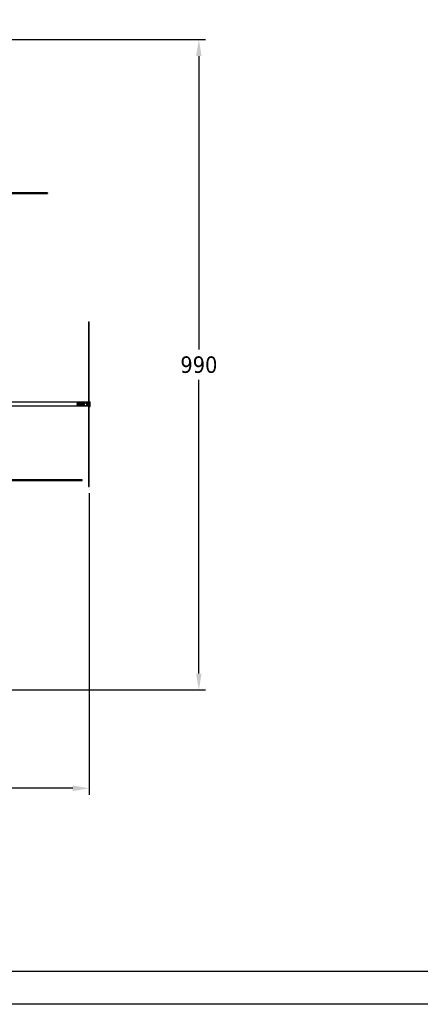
# Model space of a CAD drawing. Extents: x 355 to 4455, y -172 to 2698.
# Tile 8 of 16: x 1566 to 2175, y -172 to 1324. Entities that reach past the tile are written whole.
import ezdxf

# ---------------------------------------------------------------- set-up
doc = ezdxf.new("R2010")
doc.units = 0
doc.header["$LTSCALE"] = 10
doc.linetypes.add('DASHED', pattern=[0.2068, 0.1655, -0.0413])
for name, color, linetype in [('Nascosta (ISO)', 7, 'DASHED'), ('PROSPETTI', 7, 'Continuous'), ('Visibile (ISO)', 7, 'Continuous')]:
    doc.layers.add(name, color=color, linetype=linetype)
doc.styles.get("Standard").update_dxf_attribs({"font": 'TAHOMA.TTF'})
doc.dimstyles.get("Standard").update_dxf_attribs({"dimtxt": 0.18, "dimasz": 0.18, "dimexe": 0.18, "dimexo": 0.0625, "dimgap": 0.09, "dimtad": 0, "dimtih": 1, "dimtoh": 1, "dimdec": 4, "dimzin": 0, "dimdsep": 46, "dimtxsty": 'Standard', "dimcen": 0.09, "dimadec": 0, "dimazin": 0, "dimtfac": 1, "dimtdec": 4, "dimtofl": 0, "dimtmove": 0, "dimatfit": 3, "dimfxl": 0, "dimtolj": 1, "dimtzin": 0, "dimarcsym": 0})

# ---------------------------------------------------------------- blocks, each defined once
blk = doc.blocks.new('A3')
at = {"layer": 'PROSPETTI'}
for points in [[(-90.29, 286.83), (319.71, 286.83), (319.71, -0.17), (-90.29, -0.17)], [(-85.29, 281.83), (314.71, 281.83), (314.71, 4.83), (-85.29, 4.83)]]:
    blk.add_lwpolyline(points, close=True, dxfattribs=at)
blk = doc.blocks.new('*D14')
at = {"color": 0, "lineweight": -2}
for p, q in [((1302.1, 1293.6), (1848.6, 1293.6)), ((1838.6, 1268.6), (1838.6, 822.6)), ((1838.6, 330.6), (1838.6, 776.6)), ((1352.1, 305.6), (1848.6, 305.6))]:
    blk.add_line(p, q, dxfattribs=at)
at = {"color": 0}
for points in [[(1834.4, 1268.6), (1842.7, 1268.6), (1838.6, 1293.6)], [(1834.4, 330.6), (1842.7, 330.6), (1838.6, 305.6)]]:
    blk.add_solid(points, dxfattribs=at)
at = {"layer": 'DEFPOINTS', "color": 0}
for p in [(1292.1, 1293.6), (1342.1, 305.6), (1838.6, 305.6)]:
    blk.add_point(p, dxfattribs=at)
at = {"color": 0, "insert": (1838.6, 799.6), "char_height": 25, "attachment_point": 5}
blk.add_mtext('\\A1;990', dxfattribs=at)
blk = doc.blocks.new('*D15')
at = {"color": 0, "lineweight": -2}
for p, q in [((662.1, 724.6), (662.1, 146.3)), ((1672.1, 604.6), (1672.1, 146.3)), ((687.1, 156.3), (1122.2, 156.3)), ((1647.1, 156.3), (1212.1, 156.3))]:
    blk.add_line(p, q, dxfattribs=at)
at = {"color": 0}
for points in [[(687.1, 160.5), (687.1, 152.1), (662.1, 156.3)], [(1647.1, 160.5), (1647.1, 152.1), (1672.1, 156.3)]]:
    blk.add_solid(points, dxfattribs=at)
at = {"layer": 'DEFPOINTS', "color": 0}
for p in [(662.1, 734.6), (1672.1, 614.6), (662.1, 156.3)]:
    blk.add_point(p, dxfattribs=at)
at = {"color": 0, "insert": (1167.1, 156.3), "char_height": 25, "attachment_point": 5}
blk.add_mtext('\\A1;1010', dxfattribs=at)

msp = doc.modelspace()

# ---------------------------------------------------------------- linework, layer by layer
at = {"layer": 'Nascosta (ISO)', "ltscale": 0.190278}
for p, q in [((1671.1, 864.6), (1672.1, 864.6)), ((1659.9, 741.9), (1660.9, 741.9)), ((1659.9, 739.9), (1660.9, 739.9)), ((1660.9, 739.4), (1659.9, 739.4)), ((1659.9, 737.3), (1660.9, 737.3)), ((1671.1, 742.1), (1672.1, 742.1)), ((1671.1, 737.1), (1672.1, 737.1))]:
    msp.add_line(p, q, dxfattribs=at)
at = {"layer": 'Nascosta (ISO)', "ltscale": 0.268816}
for p, q in [((1653.6, 739.9), (1653.6, 740.7)), ((1653.6, 738.5), (1653.6, 739.4))]:
    msp.add_line(p, q, dxfattribs=at)
at = {"layer": 'Nascosta (ISO)', "ltscale": 0.138751}
for p, q in [((1653.6, 739.9), (1654, 739.9)), ((1654, 739.4), (1653.6, 739.4))]:
    msp.add_line(p, q, dxfattribs=at)
at = {"layer": 'Nascosta (ISO)', "ltscale": 1.115686}
for p, q in [((1654, 741.2), (1659.9, 741.9)), ((1654, 738.1), (1659.9, 737.3))]:
    msp.add_line(p, q, dxfattribs=at)
at = {"layer": 'Nascosta (ISO)', "ltscale": 1.115846}
for p, q in [((1654, 739.9), (1659.9, 739.9)), ((1659.9, 739.4), (1654, 739.4))]:
    msp.add_line(p, q, dxfattribs=at)
at = {"layer": 'Nascosta (ISO)', "ltscale": 0.640013}
for p, q in [((1659.9, 739.9), (1659.9, 741.9)), ((1659.9, 737.3), (1659.9, 739.4)), ((1660.9, 739.9), (1660.9, 741.9)), ((1660.9, 737.3), (1660.9, 739.4))]:
    msp.add_line(p, q, dxfattribs=at)
at = {"layer": 'Nascosta (ISO)', "ltscale": 0.14998}
for p, q in [((1660.9, 739.9), (1661.4, 739.9)), ((1661.4, 739.4), (1660.9, 739.4))]:
    msp.add_line(p, q, dxfattribs=at)
at = {"layer": 'Nascosta (ISO)', "ltscale": 0.603983}
for p, q in [((1661.4, 741.2), (1664.5, 741.2)), ((1661.4, 739.9), (1664.5, 739.9)), ((1664.5, 739.4), (1661.4, 739.4)), ((1661.4, 738), (1664.5, 738))]:
    msp.add_line(p, q, dxfattribs=at)
at = {"layer": 'Nascosta (ISO)', "ltscale": 0.703673}
for p, q in [((1664.5, 741.2), (1668.2, 741.7)), ((1664.5, 738), (1668.2, 737.6))]:
    msp.add_line(p, q, dxfattribs=at)
at = {"layer": 'Nascosta (ISO)', "ltscale": 0.430581}
for p, q in [((1664.5, 739.9), (1664.5, 741.2)), ((1664.5, 738), (1664.5, 739.4))]:
    msp.add_line(p, q, dxfattribs=at)
at = {"layer": 'Nascosta (ISO)', "ltscale": 0.014657}
for p, q in [((1664.5, 739.9), (1664.6, 739.9)), ((1664.6, 739.4), (1664.5, 739.4))]:
    msp.add_line(p, q, dxfattribs=at)
at = {"layer": 'Nascosta (ISO)', "ltscale": 0.095476}
msp.add_line((1664.6, 739.4), (1664.6, 739.9), dxfattribs=at)
at = {"layer": 'Nascosta (ISO)', "ltscale": 1.225982}
for p, q in [((1668.2, 737.6), (1668.2, 741.7)), ((1669.7, 737.6), (1669.7, 741.7))]:
    msp.add_line(p, q, dxfattribs=at)
at = {"layer": 'Nascosta (ISO)', "ltscale": 0.285466}
for p, q in [((1668.2, 741.7), (1669.7, 741.7)), ((1668.2, 737.6), (1669.7, 737.6))]:
    msp.add_line(p, q, dxfattribs=at)
at = {"layer": 'Nascosta (ISO)', "ltscale": 0.173181}
for p, q in [((1670.2, 741.2), (1671.1, 741.2)), ((1670.2, 738), (1671.1, 738))]:
    msp.add_line(p, q, dxfattribs=at)
at = {"layer": 'Nascosta (ISO)', "ltscale": 0.137304}
for centre, start, end in [((1654.1, 740.7), 97.2942, 180), ((1654.1, 738.5), 180, 262.7058)]:
    msp.add_arc(centre, 0.5, start, end, dxfattribs=at)
at = {"layer": 'Nascosta (ISO)', "ltscale": 0.149422}
for centre, start, end in [((1661.4, 741.7), 180, 270), ((1661.4, 737.5), 90, 180)]:
    msp.add_arc(centre, 0.5, start, end, dxfattribs=at)
at = {"layer": 'Nascosta (ISO)', "ltscale": 0.139887}
for centre, start, end in [((1670.2, 741.7), 185.7392, 270), ((1670.2, 737.5), 90, 174.2608)]:
    msp.add_arc(centre, 0.5, start, end, dxfattribs=at)
at = {"layer": 'Nascosta (ISO)', "ltscale": 0.298944}
for centre, start, end in [((1671.1, 742.2), 270, 0), ((1671.1, 737), 0, 90)]:
    msp.add_arc(centre, 1, start, end, dxfattribs=at)
at = {"layer": 'Visibile (ISO)'}
for p, q in [((1607, 1060.6), (1337, 1060.6)), ((1337, 1059.6), (1607, 1059.6)), ((1607, 1060.6), (1607, 1059.6)), ((1608.4, 1060.6), (1607, 1060.6)), ((1607, 1059.6), (1608.4, 1059.6)), ((1608.4, 1060.6), (1608.4, 1059.6)), ((1671.1, 864.6), (1672.1, 864.6)), ((1671.1, 864.6), (1671.1, 614.6)), ((1672.1, 614.6), (1672.1, 864.6)), ((1671.1, 742.6), (1223.1, 742.6)), ((1671.1, 736.6), (1514.1, 736.6)), ((1672.1, 743.1), (1673.6, 743.1)), ((1672.1, 736.1), (1673.6, 736.1)), ((1673.6, 736.1), (1673.6, 743.1)), ((1661.1, 624.6), (1361.1, 624.6)), ((1361.1, 623.6), (1661.1, 623.6)), ((1661.1, 623.6), (1661.1, 624.6)), ((1671.1, 614.6), (1672.1, 614.6)), ((1671.1, 614.6), (1671.1, 614.6)), ((1671.1, 614.6), (1672.1, 614.6)), ((1672.1, 614.6), (1672.1, 614.6))]:
    msp.add_line(p, q, dxfattribs=at)

# ---------------------------------------------------------------- block references
at = {"xscale": 10, "yscale": 10, "zscale": 10}
msp.add_blockref('A3', (1257.5, -170.2), dxfattribs=at)

# ---------------------------------------------------------------- dimensions: what is measured, and where the dimension line sits
dim = msp.add_linear_dim(base=(1838.6, 305.6), p1=(1292.1, 1293.6), p2=(1342.1, 305.6), angle=90, text='990', dimstyle='Standard', override={"dimscale": 10, "dimtxt": 2.5, "dimasz": 2.5, "dimexe": 1, "dimexo": 1, "dimgap": 1, "dimdec": 0, "dimzin": 8, "dimcen": 4, "dimazin": 2, "dimtdec": 0})
dim.commit()
dim.dimension.update_dxf_attribs({"geometry": '*D14', "text_midpoint": (1838.6, 799.6)})
dim = msp.add_linear_dim(base=(662.1, 156.3), p1=(1672.1, 614.6), p2=(662.1, 734.6), dimstyle='Standard', override={"dimscale": 10, "dimtxt": 2.5, "dimasz": 2.5, "dimexe": 1, "dimexo": 1, "dimgap": 1, "dimdec": 0, "dimzin": 8, "dimcen": 4, "dimazin": 2, "dimtdec": 0})
dim.commit()
dim.dimension.update_dxf_attribs({"geometry": '*D15', "text_midpoint": (1167.1, 156.3)})

doc.saveas('drawing.dxf')
